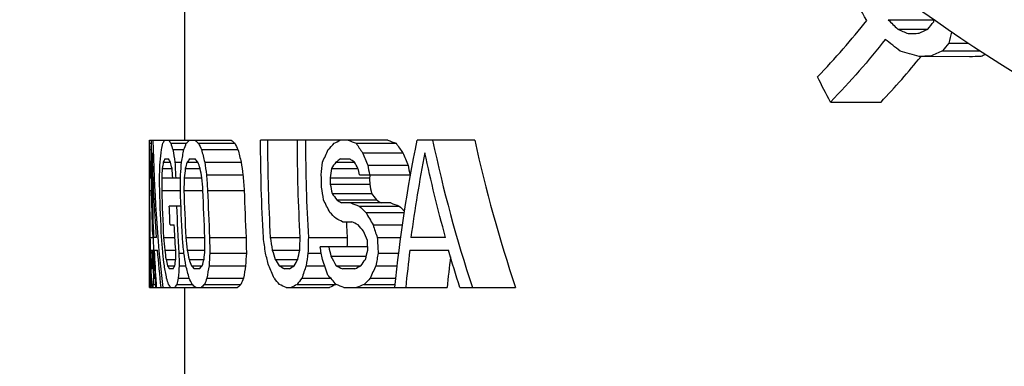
# Model space of a CAD drawing. Header units: inches. Extents: x 1 to 669, y 0 to 417.
# Tile 209 of 256: x 290.612 to 292.282, y 233.925 to 234.512. Entities that reach past the tile are written whole.
import ezdxf

# ---------------------------------------------------------------- set-up
doc = ezdxf.new("R2010")
doc.units = ezdxf.units.IN
doc.header["$LTSCALE"] = 12
doc.header["$MEASUREMENT"] = 0
doc.header["$PDMODE"] = 1
doc.layers.get('Defpoints').update_dxf_attribs({"linetype": 'CONTINUOUS'})
doc.layers.add('D', color=2, linetype='CONTINUOUS')
doc.layers.add('X', color=1, linetype='CONTINUOUS')
doc.styles.get("Standard").update_dxf_attribs({"font": 'SIMPLEX.SHX', "width": 0.875})
doc.dimstyles.new('STANDARD$0', dxfattribs={"dimscale": 32, "dimtxt": 0.09375, "dimasz": 0.0625, "dimexe": 0.03125, "dimexo": 0.03125, "dimgap": 0.03125, "dimtad": 1, "dimtih": 1, "dimtoh": 1, "dimdec": 4, "dimzin": 12, "dimdsep": 46, "dimlunit": 5, "dimtxsty": 'Standard', "dimcen": -0.03125, "dimclrd": 256, "dimclre": 256, "dimclrt": 256, "dimadec": 0, "dimazin": 0, "dimtfac": 0.875, "dimtdec": 4, "dimtofl": 0, "dimtmove": 0, "dimatfit": 3, "dimfxl": 1, "dimtolj": 1, "dimtzin": 12, "dimlwd": 13, "dimlwe": 13, "dimarcsym": 0})

# ---------------------------------------------------------------- blocks, each defined once
blk = doc.blocks.new('*D64')
at = {"layer": 'D', "linetype": 'ByBlock', "lineweight": 13, "transparency": 16777216}
for p, q in [((302.9976, 235.621), (286.0479, 235.621)), ((287.0479, 233.621), (287.0479, 230.621)), ((287.0479, 222.621), (287.0479, 225.621)), ((302.9976, 220.621), (286.0479, 220.621))]:
    blk.add_line(p, q, dxfattribs=at)
at = {"layer": 'D', "transparency": 16777216}
for points in [[(286.7146, 233.621), (287.3812, 233.621), (287.0479, 235.621)], [(286.7146, 222.621), (287.3812, 222.621), (287.0479, 220.621)]]:
    blk.add_solid(points, dxfattribs=at)
at = {"layer": 'Defpoints', "color": 0, "transparency": 16777216}
for p in [(287.0479, 235.621), (303.9976, 235.621), (303.9976, 220.621)]:
    blk.add_point(p, dxfattribs=at)
at = {"layer": 'D', "transparency": 16777216, "insert": (287.0479, 228.121), "char_height": 3, "attachment_point": 5}
blk.add_mtext('\\A1;15', dxfattribs=at)

msp = doc.modelspace()

# ---------------------------------------------------------------- linework, layer by layer
at = {"layer": 'X', "extrusion": (-1, 4.93038e-32, -2.22045e-16)}
for p, q in [((290.89191, 234.30797), (290.89191, 234.55797)), ((292.08546, 234.51213), (292.16245, 234.51213)), ((292.10159, 234.49615), (292.15264, 234.49615)), ((292.18819, 234.47224), (292.22081, 234.47224)), ((292.1776, 234.45943), (292.24025, 234.45943)), ((292.13799, 234.44981), (292.24317, 234.45046)), ((291.9876, 234.37262), (292.07322, 234.37262)), ((290.83191, 234.29809), (290.83191, 234.30797)), ((290.83191, 234.30797), (290.97053, 234.30797)), ((290.83191, 234.30265), (290.83531, 234.30265)), ((290.86803, 234.30265), (290.89427, 234.30265)), ((290.91503, 234.30265), (290.97674, 234.30265)), ((291.23641, 234.30797), (291.02037, 234.30797)), ((291.18232, 234.30265), (291.25027, 234.30265)), ((291.38368, 234.30797), (291.2861, 234.30797)), ((290.83191, 234.27624), (290.83191, 234.29809)), ((290.83193, 234.29202), (290.83518, 234.29202)), ((290.87137, 234.29202), (290.89011, 234.29202)), ((290.9201, 234.29202), (290.98192, 234.29202)), ((291.19344, 234.2867), (291.26167, 234.2867)), ((290.83191, 234.05797), (290.83191, 234.27606)), ((290.83191, 234.27074), (290.83195, 234.27074)), ((290.83217, 234.27074), (290.83505, 234.27074)), ((290.8552, 234.27074), (290.86745, 234.27074)), ((290.85779, 234.27606), (290.86427, 234.27606)), ((290.87501, 234.27074), (290.88625, 234.27074)), ((290.89557, 234.27074), (290.91402, 234.27074)), ((290.89989, 234.27606), (290.90911, 234.27606)), ((290.92548, 234.27074), (290.98741, 234.27074)), ((291.14811, 234.27074), (291.17985, 234.27074)), ((291.15581, 234.27606), (291.17168, 234.27606)), ((290.83191, 234.2601), (290.83209, 234.2601)), ((290.85346, 234.2601), (290.87004, 234.2601)), ((290.89253, 234.2601), (290.9179, 234.2601)), ((291.14062, 234.2601), (291.18548, 234.2601)), ((291.2021, 234.26542), (291.27056, 234.26542)), ((290.83191, 234.24414), (290.83511, 234.24414)), ((290.85254, 234.24414), (290.88454, 234.24414)), ((290.89074, 234.24414), (290.92074, 234.24414)), ((290.92847, 234.24946), (290.99047, 234.24946)), ((291.13841, 234.24414), (291.20525, 234.24414)), ((291.18844, 234.24946), (291.27378, 234.24946)), ((290.83191, 234.22287), (290.83535, 234.22287)), ((290.85247, 234.22287), (290.88429, 234.22287)), ((290.89025, 234.22287), (290.92256, 234.22287)), ((290.93046, 234.22287), (290.9925, 234.22287)), ((291.13868, 234.2335), (291.20552, 234.2335)), ((291.14169, 234.21755), (291.2086, 234.21755)), ((291.14972, 234.20691), (291.21683, 234.20691)), ((291.24129, 234.20159), (291.15769, 234.20159)), ((290.88516, 234.19627), (290.86541, 234.19627)), ((291.18736, 234.19627), (291.25544, 234.19627)), ((291.19892, 234.18563), (291.26428, 234.18563)), ((291.15912, 234.16967), (291.17501, 234.16967)), ((290.86675, 234.16436), (290.8739, 234.16436)), ((291.21128, 234.16436), (291.26114, 234.16436)), ((290.83265, 234.14308), (290.8377, 234.14308)), ((290.84383, 234.14308), (290.8387, 234.14308)), ((290.85575, 234.14308), (290.87499, 234.14308)), ((290.89357, 234.14308), (290.92592, 234.14308)), ((290.93383, 234.14308), (290.99594, 234.14308)), ((291.03683, 234.14308), (291.08767, 234.14308)), ((291.10141, 234.14308), (291.16733, 234.14308)), ((291.21825, 234.14308), (291.25821, 234.14308)), ((291.33432, 234.14308), (291.27544, 234.14308)), ((290.83318, 234.1218), (290.83866, 234.1218)), ((290.83973, 234.1218), (290.84542, 234.1218)), ((290.85758, 234.1218), (290.87623, 234.1218)), ((290.89584, 234.1218), (290.92589, 234.1218)), ((291.04013, 234.1218), (291.08676, 234.1218)), ((291.20222, 234.12712), (291.12136, 234.12712)), ((291.27373, 234.1218), (291.3392, 234.1218)), ((290.83379, 234.10584), (290.83648, 234.10584)), ((290.83648, 234.10584), (290.83656, 234.09521)), ((290.85981, 234.10584), (290.87642, 234.10584)), ((290.88175, 234.11648), (290.89015, 234.11648)), ((290.89896, 234.10584), (290.92439, 234.10584)), ((290.93409, 234.11648), (290.99621, 234.11648)), ((291.04523, 234.10584), (291.0834, 234.10584)), ((291.10079, 234.11648), (291.12329, 234.11648)), ((291.13968, 234.11116), (291.19961, 234.11116)), ((291.22002, 234.11648), (291.25481, 234.11648)), ((290.83444, 234.09521), (290.83656, 234.09521)), ((290.83624, 234.08989), (290.83508, 234.08989)), ((290.83794, 234.09521), (290.83995, 234.09521)), ((290.86244, 234.09521), (290.87471, 234.09521)), ((290.87197, 234.08989), (290.86547, 234.08989)), ((290.88229, 234.09521), (290.89356, 234.09521)), ((290.9029, 234.09521), (290.9214, 234.09521)), ((290.91693, 234.08989), (290.90768, 234.08989)), ((290.93288, 234.09521), (290.99497, 234.09521)), ((291.05212, 234.09521), (291.07757, 234.09521)), ((291.06931, 234.08989), (291.06083, 234.08989)), ((291.09772, 234.09521), (291.12899, 234.09521)), ((291.14844, 234.09521), (291.19069, 234.09521)), ((291.18024, 234.08989), (291.15912, 234.08989)), ((291.21588, 234.09521), (291.25231, 234.09521)), ((290.83838, 234.06329), (290.83846, 234.07393)), ((290.83846, 234.07393), (290.84107, 234.07393)), ((290.88041, 234.07393), (290.8992, 234.07393)), ((290.92928, 234.07393), (290.9913, 234.07393)), ((291.09035, 234.07393), (291.13927, 234.07393)), ((291.20632, 234.07393), (291.25, 234.07393)), ((290.83191, 234.05797), (290.98124, 234.05797)), ((290.83838, 234.06329), (290.84166, 234.06329)), ((290.87794, 234.06329), (290.90426, 234.06329)), ((290.89191, 233.87496), (290.89191, 234.05797)), ((290.92509, 234.06329), (290.98702, 234.06329)), ((291.06347, 234.05797), (291.13718, 234.05797)), ((291.08236, 234.06329), (291.14783, 234.06329)), ((291.16185, 234.05797), (291.33681, 234.05797)), ((291.19614, 234.06329), (291.24892, 234.06329)), ((291.3585, 234.05797), (291.45316, 234.05797))]:
    msp.add_line(p, q, dxfattribs=at)
at = {"layer": 'X', "extrusion": (2.22045e-16, -1.09476e-47, -1)}
for radius, start, end in [(2.87154, 356.70807, 0), (2.80908, 356.63479, 0), (2.76915, 358.34891, 358.78928), (3.044, 356.89477, 358.39787), (3.00882, 356.85843, 358.37914), (2.97057, 356.81793, 358.35826), (3.02856, 357.28197, 357.88629), (3.02142, 356.46738, 357.27554), (2.69576, 356.03998, 356.37989)]:
    msp.add_arc((-293.89191, 234.30797), radius, start, end, dxfattribs=at)
at = {"layer": 'X'}
for centre, radius, start, end in [((293.89191, 234.30797), 2.85984, 180, 183.30541), ((293.89191, 234.30797), 2.79537, 180, 183.38173), ((293.89191, 234.30797), 2.75424, 181.32796, 181.54933), ((293.89191, 234.30797), 2.68742, 181.36098, 181.58786), ((294.91157, 234.22077), 4.07966, 179.99997, 181.09113), ((293.89191, 234.30797), 3.04063, 181.6039, 183.10868), ((293.89191, 234.30797), 3.00287, 181.62408, 183.14781), ((293.89191, 234.30797), 2.96267, 181.64612, 183.19056), ((293.89191, 234.30797), 2.90066, 181.68132, 183.25885), ((294.91171, 234.20273), 4.0798, 179.99999, 180.83769), ((293.89191, 234.30797), 3.01624, 182.12235, 183.63993), ((293.89191, 234.30797), 2.72956, 182.90423, 183.46337), ((294.91153, 234.16063), 4.07962, 179.99997, 181.44186), ((294.91156, 234.13657), 4.07965, 179.99997, 181.10391), ((293.89191, 234.30797), 2.67874, 183.52915, 184.09927), ((294.9117, 234.11853), 4.07979, 179.99999, 180.85047)]:
    msp.add_arc(centre, radius, start, end, dxfattribs=at)
at = {"layer": 'X', "extrusion": (2.22045e-16, 0, -1)}
for centre, major_axis, ratio, start_param, end_param in [((293.89191, 236.58922), (2.75, 0), 0.8660254, 0, 3.1473789), ((293.89191, 234.23036), (-3.05897, 0), 0.2001228, 0.1183702, 0.1271251), ((293.89191, 234.05483), (-3.04677, 0), 0.4547764, 0.1720252, 0.1798233), ((293.89191, 234.00394), (-2.78005, 0), 0.9713195, 0.0910504, 0.0989654), ((293.89191, 234.91201), (-2.93568, 0), 0.7145117, -0.3536156, -0.3428245), ((293.89191, 234.40699), (-3.01631, 0), 0.9813589, -0.098299, -0.0892745), ((293.89191, 234.50129), (-2.88994, 0), 0.9813589, -0.1361025, -0.1266433), ((293.89191, 234.1456), (-3.05551, 0), 0.2001228, -0.1437958, -0.1350117)]:
    msp.add_ellipse(centre, major_axis=major_axis, ratio=ratio, start_param=start_param, end_param=end_param, dxfattribs=at)
at = {"layer": 'X', "extrusion": (2.22045e-16, -1.2326e-32, -1)}
msp.add_ellipse((293.24404, 235.26222), major_axis=(0.82135, -1.63971), ratio=0.7682568, start_param=1.4962322, end_param=1.5603175, dxfattribs=at)
at = {"layer": 'X'}
for centre, major_axis, ratio, start_param, end_param in [((290.09549, 234.83826), (2.13681, 0.21628), 0.532628, -0.5616789, -0.4743398), ((293.90888, 235.62117), (2.31151, 0), 0.7806682, -2.479727, -2.4684528), ((290.44337, 235.02086), (1.91035, 0), 0.6150416, -0.4632023, -0.4510598), ((290.33818, 234.61227), (1.8281, 0), 0.9008861, -0.0629456, -0.0610228), ((294.70734, 235.51651), (3.5827, 0), 0.4149801, -2.3851986, -2.3780897), ((288.63786, 235.37197), (4.35785, 0), 0.3400237, -0.6382482, -0.6326064), ((288.16373, 235.52955), (5.1685, 0), 0.3400237, -0.6611455, -0.6590938), ((290.10756, 234.77181), (2.2304, 0.24705), 0.5203531, -0.5528418, -0.4845473), ((293.89191, 234.36422), (-3.05483, 0), 0.9486833, 0.0194107, 0.1058718), ((293.89191, 234.39478), (-3.05872, 0), 0.2001236, 0.1422883, 0.1510724), ((293.89191, 234.49361), (-3.05289, 0), 0.4547764, 0.1379759, 0.145716), ((293.89191, 234.44175), (-3.05695, 0), 0.2001228, 0.2204599, 0.2293793), ((293.89191, 234.59065), (-3.04349, 0), 0.4547785, 0.2096027, 0.2174674), ((293.89191, 234.44175), (-2.99689, 0), 0.2001228, 0.2249534, 0.2340613), ((293.89191, 234.59065), (-2.98316, 0), 0.4547785, 0.2139069, 0.2219383), ((293.89191, 234.58166), (3.04722, 0), 0.2001228, -2.6761696, -2.6663846), ((293.89191, 234.99102), (2.93655, 0), 0.6080783, -2.7458474, -2.7361426), ((293.89191, 234.58166), (2.98697, 0), 0.2001228, -2.6660121, -2.6559767), ((293.89191, 234.99102), (2.87397, 0), 0.6080783, -2.7367333, -2.7267778), ((293.89191, 234.80172), (-2.63167, 0), 0.9486831, 0.1990797, 0.3024946), ((293.89191, 234.80172), (-2.56166, 0), 0.9486831, 0.2045969, 0.3110353), ((294.0935, 234.30029), (-3.2616, 0), 0.7145107, 0.00355, 0.0126802), ((293.89191, 234.25676), (-3.05555, 0), 0.9506452, -0.010305, 0.0391475), ((293.89191, 234.5449), (-3.0412, 0), 0.7145117, 0.1166412, 0.1265055), ((293.89191, 234.66466), (-3.01723, 0), 0.7145097, 0.1737283, 0.1837574), ((293.89191, 234.66466), (-2.95636, 0), 0.7145097, 0.1773427, 0.1875853), ((293.89191, 234.98881), (-2.83559, 0), 0.8060044, 0.3122528, 0.3220509), ((293.89191, 234.98881), (-2.77073, 0), 0.8060044, 0.3198183, 0.3298714), ((293.89191, 233.8266), (-2.63757, 0), 0.9506452, -0.18454, -0.1265544), ((297.11175, 234.27663), (-6.27984, 0), 0.2473834, 0.0002336, 0.0037935), ((294.60381, 234.28112), (-3.7719, 0), 0.5627909, 0.0048922, 0.0099038), ((294.25124, 234.31229), (-3.41933, 0), 0.9813593, 0.012384, 0.0203109), ((293.89191, 234.10808), (-3.05043, 0), 0.5627909, -0.0948896, -0.0886666), ((293.89191, 234.18313), (-3.05729, 0), 0.2473828, -0.1231767, -0.1160931), ((293.89191, 234.40286), (-3.0199, 0), 0.9813589, 0.044597, 0.053582), ((293.89191, 233.9942), (-3.03636, 0), 0.5627909, -0.1625413, -0.1562359), ((293.89191, 234.12446), (-3.05413, 0), 0.2473828, -0.2020234, -0.1948423), ((293.89191, 234.59697), (-2.98859, 0), 0.8981388, 0.1218388, 0.1298287), ((293.89191, 234.59697), (-2.92712, 0), 0.8981388, 0.1244103, 0.1325707), ((293.89191, 233.65257), (-2.95549, 0), 0.5627909, -0.3807821, -0.3739023), ((293.89191, 233.86149), (-3.02343, 0), 0.3222638, -0.4394987, -0.4334747), ((294.02832, 234.29279), (-3.19641, 0), 0.9506456, 0.0107585, 0.0160104), ((293.89191, 234.12917), (-3.04247, 0), 0.8373803, -0.0514133, -0.0451425), ((293.89191, 234.01712), (-3.01338, 0), 0.8373803, -0.0964407, -0.0900892), ((293.89191, 233.90853), (-2.77604, 0), 0.9506425, -0.1336175, -0.1275188), ((293.89191, 234.73405), (-2.7346, 0), 0.9506424, 0.1812572, 0.1875014), ((293.89191, 234.73405), (-2.66729, 0), 0.9506424, 0.185884, 0.1922915), ((293.89191, 234.22377), (-3.03944, 0), 0.9713207, -0.0069006, 0.0003063), ((293.89191, 234.16723), (-3.00221, 0), 0.9713207, -0.0263765, -0.0190784), ((293.89191, 234.44923), (-2.97042, 0), 0.9813589, 0.0685828, 0.0777309), ((293.89191, 234.44923), (-2.90857, 0), 0.9813589, 0.0700435, 0.0793872), ((293.89191, 233.90853), (-2.70976, 0), 0.9506425, -0.1327385, -0.1306556), ((293.89191, 234.6941), (-2.79554, 0), 0.9506424, 0.1741954, 0.1802955), ((293.89191, 234.86888), (2.98381, 0), 0.5627909, -2.7432742, -2.736391), ((293.89191, 234.6941), (-2.72973, 0), 0.9506424, 0.1784394, 0.1846915), ((293.89191, 234.86888), (2.92225, 0), 0.5627909, -2.7343921, -2.7273368), ((293.89191, 234.63052), (3.04097, 0), 0.3222638, -2.6945948, -2.688567), ((293.89191, 234.48056), (3.05493, 0), 0.2001245, -2.6677502, -2.6579477), ((293.89191, 234.63052), (2.98059, 0), 0.3222638, -2.6848608, -2.6786812), ((293.89191, 234.48056), (2.99482, 0), 0.2001245, -2.6574314, -2.6473771), ((293.89191, 234.79738), (3.01025, 0), 0.4547744, -2.6870083, -2.6783405), ((293.89191, 234.97189), (-2.90914, 0), 0.7145117, 0.3879161, 0.3989989), ((293.89191, 234.79738), (2.94924, 0), 0.4547744, -2.6768727, -2.6699642), ((294.91139, 234.17867), (0, -4.07948), 1, -1.5707963, -1.5412055), ((293.89191, 234.86025), (-2.79036, 0), 0.8981368, 0.2813762, 0.290225), ((294.25116, 234.19666), (-3.41925, 0), 0.9813589, 0.01597, 0.0238975), ((294.15144, 234.21114), (-3.31953, 0), 0.9713207, 0.0211114, 0.0277122), ((297.75417, 234.41137), (-6.92224, 0.00007), 0.9486833, 0.0401501, 0.0538495), ((293.89191, 234.37804), (-3.04578, 0), 0.9713207, 0.0795049, 0.0867216), ((293.89191, 234.43458), (-3.01332, 0), 0.9713207, 0.0997579, 0.1070663), ((293.89191, 234.15748), (-2.95811, 0), 0.9813589, 0.0049622, 0.0141242), ((293.89191, 234.15748), (-2.896, 0), 0.9813589, 0.0050686, 0.0144272), ((293.89191, 234.55005), (-2.88566, 0), 0.9713207, 0.1457125, 0.1533891), ((293.89191, 234.06712), (-2.79158, 0), 0.9813597, -0.0277313, -0.0180206), ((293.89191, 234.06712), (-2.72567, 0), 0.9813597, -0.028402, -0.0224344), ((293.90107, 234.19586), (-3.06916, 0), 0.8373801, 0.0288208, 0.0350329), ((296.205, 234.3449), (-5.37308, 0), 0.9813593, 0.0423236, 0.0473725), ((293.89191, 234.25625), (-3.05546, 0), 0.9506453, 0.0463039, 0.0490109), ((293.89191, 234.41207), (-3.05407, 0), 0.8373801, 0.1137473, 0.1200298), ((293.89191, 234.52412), (-3.03434, 0), 0.8373801, 0.1590071, 0.1653709), ((293.89191, 234.75299), (-2.94971, 0), 0.8373801, 0.2584035, 0.2650917), ((293.89191, 234.67925), (-2.81636, 0), 0.9506424, 0.2077124, 0.2138074), ((293.89191, 233.82609), (-2.6366, 0), 0.9506445, -0.1182557, -0.0926467), ((293.90621, 234.18606), (-3.0743, 0), 0.8981388, 0.0252029, 0.0329119), ((294.60235, 234.1729), (-3.77044, 0), 0.5627911, 0.0316035, 0.0366198), ((297.65043, 234.4315), (-6.81849, 0.00003), 0.9506453, 0.0490136, 0.0576616), ((293.89191, 234.33705), (-3.0598, 0), 0.5627911, 0.1346687, 0.1409056), ((293.89191, 234.17806), (-3.01083, 0), 0.9713207, 0.0210575, 0.0283351), ((293.89191, 234.45093), (-3.05511, 0), 0.5627911, 0.202072, 0.2083919), ((293.89191, 233.97064), (-2.96227, 0), 0.8981388, -0.0548436, -0.0468361), ((293.89191, 233.97064), (-2.90025, 0), 0.8981388, -0.0560176, -0.0478385), ((293.89191, 234.68353), (-3.02608, 0), 0.5627911, 0.3460704, 0.3527187), ((293.89191, 233.78141), (-2.81595, 0), 0.8981368, -0.1328794, -0.1243966), ((293.89191, 234.87295), (-2.95152, 0), 0.7145105, 0.3695828, 0.3777104), ((293.89191, 233.68679), (-2.71439, 0), 0.8981368, -0.1771827, -0.1683234), ((293.89191, 233.82609), (-2.56672, 0), 0.9506445, -0.1166157, -0.0951766), ((294.0931, 234.16965), (-3.26119, 0), 0.7145097, 0.0319535, 0.0410906), ((297.09114, 234.1392), (-6.25923, 0), 0.2473828, 0.0284123, 0.0318491), ((293.89191, 234.19811), (-3.0579, 0), 0.2473828, 0.1364573, 0.1435583), ((293.89191, 233.94868), (-3.0166, 0), 0.7145117, -0.0680349, -0.0581439), ((293.89191, 234.25679), (-3.05954, 0), 0.2473828, 0.2151392, 0.2223385), ((293.89191, 233.82891), (-2.9824, 0), 0.7145097, -0.1252924, -0.1152352), ((293.89191, 233.82891), (-2.92081, 0), 0.7145097, -0.1279489, -0.1176765), ((293.89191, 234.37663), (-3.05918, 0), 0.2473828, 0.381024, 0.3886071), ((293.89191, 233.58938), (-2.88247, 0), 0.7145117, -0.2481368, -0.2374939), ((293.89191, 234.42907), (3.05745, 0), 0.2473841, -2.6844291, -2.6765765), ((293.89191, 233.46962), (-2.81562, 0), 0.7145117, -0.3162046, -0.3050969), ((295.17339, 234.14421), (-4.34148, 0), 0.4547775, 0.0356041, 0.0409961), ((293.89191, 233.92404), (-3.02948, 0), 0.4547765, -0.1090095, -0.101245), ((293.89191, 233.827), (-3.01197, 0), 0.4547785, -0.181259, -0.1733688), ((293.89191, 233.827), (-2.95099, 0), 0.4547785, -0.1850472, -0.1769886), ((293.89191, 233.63293), (-2.96464, 0), 0.4547765, -0.3332251, -0.3248873), ((293.89191, 233.53589), (-2.93463, 0), 0.4547744, -0.4149531, -0.4062593), ((297.77349, 234.1083), (-6.94158, 0), 0.2001232, 0.0324067, 0.036238), ((293.89191, 233.98118), (-3.04177, 0), 0.2001237, -0.1353015, -0.1264879), ((293.89191, 233.9342), (-3.03613, 0), 0.2001228, -0.2140859, -0.2051355), ((293.89191, 233.9342), (-2.97565, 0), 0.2001228, -0.2185071, -0.2093664), ((293.89191, 233.84025), (-3.02253, 0), 0.2001237, -0.3776468, -0.368204), ((293.89191, 233.84025), (-2.96177, 0), 0.2001237, -0.3857978, -0.3761306), ((293.89191, 233.63293), (-2.90267, 0), 0.4547765, -0.3324449, -0.332087), ((293.89191, 233.79327), (-3.01457, 0), 0.2001245, -0.4640521, -0.4542166)]:
    msp.add_ellipse(centre, major_axis=major_axis, ratio=ratio, start_param=start_param, end_param=end_param, dxfattribs=at)
at = {"layer": 'X', "extrusion": (2.22045e-16, -2.16291e-36, -1)}
msp.add_ellipse((290.68858, 234.72603), major_axis=(1.53041, -0.00001), ratio=0.8307026, start_param=0.1857701, end_param=0.2009753, dxfattribs=at)
at = {"layer": 'X', "extrusion": (2.22045e-16, 9.24446e-33, -1)}
msp.add_ellipse((290.0999, 234.79819), major_axis=(-2.15998, -0.21925), ratio=0.529238, start_param=-2.6741927, end_param=-2.5778006, dxfattribs=at)
at = {"layer": 'X', "extrusion": (2.22045e-16, 8.60958e-42, -1)}
msp.add_ellipse((293.98961, 235.59504), major_axis=(-2.51321, 0), ratio=0.6829007, start_param=-0.7233401, end_param=-0.7080459, dxfattribs=at)
at = {"layer": 'X', "extrusion": (2.22045e-16, 2.25695e-36, -1)}
msp.add_ellipse((290.47167, 235.00142), major_axis=(-1.92006, 0.00006), ratio=0.6150501, start_param=-2.6769914, end_param=-2.664828, dxfattribs=at)
at = {"layer": 'X', "extrusion": (2.22045e-16, -6.01853e-36, -1)}
msp.add_ellipse((288.51247, 235.4069), major_axis=(-4.60312, 0.00049), ratio=0.3400937, start_param=-2.4918633, end_param=-2.4846451, dxfattribs=at)
at = {"layer": 'X', "extrusion": (2.22045e-16, -2.40741e-35, -1)}
msp.add_ellipse((305.1048, 234.07144), major_axis=(17.76763, 0.00459), ratio=0.0311904, start_param=-2.3818148, end_param=-2.3801977, dxfattribs=at)
at = {"layer": 'X', "extrusion": (2.22045e-16, 1.83671e-40, -1)}
msp.add_ellipse((294.41939, 235.52402), major_axis=(-2.72262, 0), ratio=0.9404169, start_param=-0.4664242, end_param=-0.4479188, dxfattribs=at)
at = {"layer": 'X', "extrusion": (2.22045e-16, -4.2039e-45, -1)}
for centre, major_axis, ratio, start_param, end_param in [((293.89191, 234.26422), (-3.05687, 0), 0.9486833, -0.0401439, 0.0150868), ((293.89191, 233.82672), (-2.65473, 0), 0.9486831, 0.0919505, 0.192269)]:
    msp.add_ellipse(centre, major_axis=major_axis, ratio=ratio, start_param=start_param, end_param=end_param, dxfattribs=at)
at = {"layer": 'X', "extrusion": (2.22045e-16, 2.24208e-44, -1)}
for centre, major_axis, ratio, start_param, end_param in [((293.89191, 234.15398), (-3.05511, 0), 0.4547785, 0.0995147, 0.1072126), ((293.89191, 234.1936), (-3.05777, 0), 0.2001237, -0.2234865, -0.2145814)]:
    msp.add_ellipse(centre, major_axis=major_axis, ratio=ratio, start_param=start_param, end_param=end_param, dxfattribs=at)
at = {"layer": 'X', "extrusion": (2.22045e-16, 6.72623e-44, -1)}
msp.add_ellipse((293.89191, 234.18236), major_axis=(-3.05731, 0), ratio=0.2001236, start_param=0.1978952, end_param=0.20677, dxfattribs=at)
at = {"layer": 'X', "extrusion": (2.22045e-16, -6.72623e-44, -1)}
for centre, major_axis, ratio, start_param, end_param in [((293.89191, 233.75739), (2.9969, 0), 0.4547785, -2.7385007, -2.7299996), ((293.89191, 234.35457), (-3.05631, 0), 0.9506453, -0.1022617, -0.0802007)]:
    msp.add_ellipse(centre, major_axis=major_axis, ratio=ratio, start_param=start_param, end_param=end_param, dxfattribs=at)
at = {"layer": 'X', "extrusion": (2.22045e-16, -3.36312e-44, -1)}
for centre, major_axis, ratio, start_param, end_param in [((293.89191, 233.97964), (3.04118, 0), 0.2473814, -2.6978256, -2.6899824), ((293.89191, 234.12572), (-3.04889, 0), 0.7145097, 0.0666179, 0.0764098)]:
    msp.add_ellipse(centre, major_axis=major_axis, ratio=ratio, start_param=start_param, end_param=end_param, dxfattribs=at)
at = {"layer": 'X', "extrusion": (2.22045e-16, -2.8026e-45, -1)}
for centre, major_axis, ratio, start_param, end_param in [((293.89191, 234.35509), (-3.05623, 0), 0.9506452, -0.0730349, -0.0235409), ((293.89191, 234.99792), (-2.89673, 0), 0.7145157, -0.3644955, -0.359), ((293.89191, 234.74886), (-3.01969, 0), 0.4547785, -0.4311091, -0.4225989)]:
    msp.add_ellipse(centre, major_axis=major_axis, ratio=ratio, start_param=start_param, end_param=end_param, dxfattribs=at)
at = {"layer": 'X', "extrusion": (2.22045e-16, -1.34525e-43, -1)}
for centre, major_axis, ratio, start_param, end_param in [((293.89191, 234.00335), (-3.02886, 0), 0.7145097, 0.1238687, 0.1337823), ((293.89191, 234.60963), (-3.03816, 0), 0.5627909, -0.205871, -0.1995192), ((293.89191, 234.36082), (-3.04762, 0), 0.9813589, -0.0817872, -0.072868), ((293.89191, 233.76741), (3.00871, 0), 0.2473841, -2.6934901, -2.6855455)]:
    msp.add_ellipse(centre, major_axis=major_axis, ratio=ratio, start_param=start_param, end_param=end_param, dxfattribs=at)
at = {"layer": 'X', "extrusion": (2.22045e-16, 1.79366e-43, -1)}
for centre, major_axis, ratio, start_param, end_param in [((293.89191, 233.63625), (-2.90547, 0), 0.7145117, 0.3106032, 0.321386), ((293.89191, 234.51396), (-3.05261, 0), 0.2473841, -0.481322, -0.4733918), ((293.89191, 234.8713), (-2.98314, 0), 0.5627909, -0.4416349, -0.4346374), ((293.89191, 234.59487), (-2.81208, 0), 0.9713195, -0.1800053, -0.1720934), ((293.89191, 234.82025), (-2.88806, 0), 0.8622112, -0.3021523, -0.2909841), ((293.89191, 234.36785), (-3.0588, 0), 0.7145097, -0.1348946, -0.1250766)]:
    msp.add_ellipse(centre, major_axis=major_axis, ratio=ratio, start_param=start_param, end_param=end_param, dxfattribs=at)
at = {"layer": 'X', "extrusion": (2.22045e-16, 5.60519e-45, -1)}
msp.add_ellipse((293.89191, 234.78524), major_axis=(-2.64529, 0), ratio=0.9506452, start_param=-0.2582216, end_param=-0.1995734, dxfattribs=at)
at = {"layer": 'X', "extrusion": (2.22045e-16, 3.58732e-43, -1)}
for centre, major_axis, ratio, start_param, end_param in [((293.89191, 234.17119), (-3.04415, 0), 0.8981388, 0.0286325, 0.0364186), ((293.89191, 234.60419), (-2.79494, 0), 0.9713195, -0.1468674, -0.1389493), ((293.89191, 234.01838), (-2.80717, 0), 0.971322, 0.0379376, 0.0457476), ((293.89191, 233.58959), (-2.76341, 0), 0.8373772, 0.2249936, 0.2320737)]:
    msp.add_ellipse(centre, major_axis=major_axis, ratio=ratio, start_param=start_param, end_param=end_param, dxfattribs=at)
at = {"layer": 'X', "extrusion": (2.22045e-16, 8.96831e-44, -1)}
for centre, major_axis, ratio, start_param, end_param in [((293.89191, 234.38413), (-3.05899, 0), 0.2473841, -0.1504017, -0.1432962), ((293.89191, 234.86232), (-2.78825, 0), 0.8981328, -0.2472395, -0.2428606), ((293.89191, 234.26367), (-3.0596, 0), 0.4547785, -0.1445129, -0.1367911), ((293.89191, 234.33452), (-3.05988, 0), 0.2001228, -0.4685816, -0.4588694)]:
    msp.add_ellipse(centre, major_axis=major_axis, ratio=ratio, start_param=start_param, end_param=end_param, dxfattribs=at)
at = {"layer": 'X', "extrusion": (2.22045e-16, 4.48416e-44, -1)}
for centre, major_axis, ratio, start_param, end_param in [((293.89191, 234.49817), (-3.05134, 0), 0.5627909, -0.1390826, -0.13283), ((293.89191, 233.99712), (-3.04314, 0), 0.2473841, 0.1235412, 0.1306643), ((293.89191, 234.36282), (-3.05938, 0), 0.4547765, -0.2169796, -0.2091566)]:
    msp.add_ellipse(centre, major_axis=major_axis, ratio=ratio, start_param=start_param, end_param=end_param, dxfattribs=at)
at = {"layer": 'X', "extrusion": (2.22045e-16, 7.17465e-43, -1)}
for centre, major_axis, ratio, start_param, end_param in [((293.89191, 234.07452), (-3.01359, 0), 0.8981388, 0.0646815, 0.072561), ((293.89191, 234.47277), (-2.98048, 0), 0.9713207, -0.0864294, -0.0790547), ((293.89191, 234.12904), (-2.96603, 0), 0.9713207, -0.0025134, 0.0048719)]:
    msp.add_ellipse(centre, major_axis=major_axis, ratio=ratio, start_param=start_param, end_param=end_param, dxfattribs=at)
at = {"layer": 'X', "extrusion": (2.22045e-16, -8.96831e-44, -1)}
for centre, major_axis, ratio, start_param, end_param in [((293.89191, 234.44155), (-3.05689, 0), 0.2473828, -0.2278431, -0.2206286), ((293.89191, 234.49309), (-3.0309, 0), 0.8981388, -0.1466906, -0.1387942), ((293.89191, 233.93969), (-3.0363, 0), 0.2473828, 0.2013155, 0.2085484)]:
    msp.add_ellipse(centre, major_axis=major_axis, ratio=ratio, start_param=start_param, end_param=end_param, dxfattribs=at)
at = {"layer": 'X', "extrusion": (2.22045e-16, 1.12104e-44, -1)}
for centre, major_axis, ratio, start_param, end_param in [((293.89191, 234.70679), (-3.03086, 0), 0.3222638, -0.462779, -0.4567022), ((293.89191, 233.61259), (-2.94209, 0), 0.5627911, 0.295766, 0.3024895)]:
    msp.add_ellipse(centre, major_axis=major_axis, ratio=ratio, start_param=start_param, end_param=end_param, dxfattribs=at)
at = {"layer": 'X', "extrusion": (2.22045e-16, 1.43493e-42, -1)}
for centre, major_axis, ratio, start_param, end_param in [((293.89191, 234.4447), (-3.0281, 0), 0.9506446, -0.0697279, -0.0641721), ((293.89191, 234.78473), (-2.64625, 0), 0.9506445, -0.293075, -0.2666738)]:
    msp.add_ellipse(centre, major_axis=major_axis, ratio=ratio, start_param=start_param, end_param=end_param, dxfattribs=at)
at = {"layer": 'X', "extrusion": (2.22045e-16, 1.0762e-42, -1)}
for centre, major_axis, ratio, start_param, end_param in [((293.89191, 234.62266), (-3.00536, 0), 0.8373803, -0.1509802, -0.1445695), ((293.89191, 234.14717), (-3.0158, 0), 0.9506445, -0.0144161, -0.0088498), ((293.89191, 234.69055), (-2.9337, 0), 0.8981388, -0.2279178, -0.2196363)]:
    msp.add_ellipse(centre, major_axis=major_axis, ratio=ratio, start_param=start_param, end_param=end_param, dxfattribs=at)
at = {"layer": 'X', "extrusion": (2.22045e-16, -5.38099e-43, -1)}
for centre, major_axis, ratio, start_param, end_param in [((293.89191, 234.24589), (-3.0429, 0), 0.9813589, -0.0077106, 0.0011958), ((293.89191, 233.8355), (-3.00614, 0), 0.5627911, 0.154115, 0.1604816)]:
    msp.add_ellipse(centre, major_axis=major_axis, ratio=ratio, start_param=start_param, end_param=end_param, dxfattribs=at)
at = {"layer": 'X', "extrusion": (2.22045e-16, -3.58732e-43, -1)}
for centre, major_axis, ratio, start_param, end_param in [((293.89191, 234.19972), (-3.00771, 0), 0.9813589, 0.0078408, 0.016852), ((293.89191, 233.91858), (-2.97593, 0), 0.8373801, 0.0752159, 0.0816392)]:
    msp.add_ellipse(centre, major_axis=major_axis, ratio=ratio, start_param=start_param, end_param=end_param, dxfattribs=at)
at = {"layer": 'X', "extrusion": (2.22045e-16, -2.24208e-44, -1)}
for centre, major_axis, ratio, start_param, end_param in [((293.89191, 234.50647), (-3.05313, 0), 0.2473814, -0.4621926, -0.4543398), ((293.89191, 233.69925), (-2.85018, 0), 0.8373772, 0.1711945, 0.1779838)]:
    msp.add_ellipse(centre, major_axis=major_axis, ratio=ratio, start_param=start_param, end_param=end_param, dxfattribs=at)
at = {"layer": 'X', "extrusion": (2.22045e-16, -8.96831e-43, -1)}
msp.add_ellipse((293.89191, 234.91987), major_axis=(-2.8479, 0), ratio=0.8373773, start_param=-0.3341447, end_param=-0.3270702, dxfattribs=at)
at = {"layer": 'X', "extrusion": (2.22045e-16, 2.69049e-43, -1)}
msp.add_ellipse((293.89191, 234.39642), major_axis=(-3.05338, 0), ratio=0.8981388, start_param=-0.1100589, end_param=-0.1022565, dxfattribs=at)
at = {"layer": 'X', "extrusion": (2.22045e-16, -4.48416e-43, -1)}
msp.add_ellipse((293.89191, 233.94696), major_axis=(-3.02867, 0), ratio=0.5627911, start_param=0.0870856, end_param=0.0933523, dxfattribs=at)
at = {"layer": 'X', "extrusion": (2.22045e-16, -2.06271e-42, -1)}
msp.add_ellipse((293.89191, 233.50114), major_axis=(-2.90015, 0), ratio=0.5627911, start_param=0.3725311, end_param=0.3795386, dxfattribs=at)
at = {"layer": 'X', "extrusion": (2.22045e-16, 1.68156e-44, -1)}
msp.add_ellipse((293.89191, 234.49022), major_axis=(-3.04889, 0), ratio=0.7145097, start_param=-0.1922777, end_param=-0.182337, dxfattribs=at)
at = {"layer": 'X', "extrusion": (2.22045e-16, 2.51113e-42, -1)}
msp.add_ellipse((293.89191, 234.74017), major_axis=(-2.997, 0), ratio=0.7145097, start_param=-0.3163769, end_param=-0.3059397, dxfattribs=at)
at = {"layer": 'X', "extrusion": (2.22045e-16, -6.27782e-43, -1)}
msp.add_ellipse((293.89191, 233.82484), major_axis=(-3.0191, 0), ratio=0.2473841, start_param=0.3627816, end_param=0.3704103, dxfattribs=at)
at = {"layer": 'X', "extrusion": (2.22045e-16, -5.60519e-45, -1)}
msp.add_ellipse((293.89191, 234.56533), major_axis=(-3.04632, 0), ratio=0.4547765, start_param=-0.3708209, end_param=-0.3625951, dxfattribs=at)
at = {"layer": 'X', "extrusion": (2.22045e-16, 1.52461e-42, -1)}
msp.add_ellipse((293.89191, 234.72408), major_axis=(-3.02084, 0), ratio=0.5224793, start_param=-0.4319719, end_param=-0.420867, dxfattribs=at)
at = {"layer": 'X', "extrusion": (2.22045e-16, 7.62306e-43, -1)}
msp.add_ellipse((293.89191, 234.29163), major_axis=(-3.05995, 0), ratio=0.2001237, start_param=-0.3914924, end_param=-0.3821133, dxfattribs=at)
at = {"layer": 'X'}
for points, knots in [([(291.14191, 236.61681), (291.14191, 236.36277), (291.18908, 236.10878), (291.37297, 235.62637), (291.50974, 235.39806), (291.85918, 234.98994), (292.07196, 234.81031), (292.55206, 234.51796), (292.8194, 234.4054), (293.38151, 234.25886), (293.67622, 234.22498), (294.26313, 234.23937), (294.55522, 234.28767), (295.10716, 234.46165), (295.36693, 234.58728), (295.82765, 234.90322), (296.02859, 235.09342), (296.35106, 235.51903), (296.47268, 235.7543), (296.61041, 236.20109), (296.64191, 236.40894), (296.64191, 236.61681)], [0, 0, 0, 0, 0.3188469, 0.3188469, 0.6380559, 0.6380559, 0.9579698, 0.9579698, 1.2784145, 1.2784145, 1.59911, 1.59911, 1.9198654, 1.9198654, 2.2405332, 2.2405332, 2.5609056, 2.5609056, 2.8806959, 2.8806959, 3.1415927, 3.1415927, 3.1415927, 3.1415927]), ([(296.64191, 236.37047), (296.64191, 236.11642), (296.5949, 235.86242), (296.41171, 235.37985), (296.27538, 235.15142), (295.92691, 234.74266), (295.71449, 234.56261), (295.23492, 234.26923), (294.96766, 234.15617), (294.40547, 234.00871), (294.11058, 233.97446), (293.52316, 233.98838), (293.23072, 234.03658), (292.67804, 234.21071), (292.41787, 234.33657), (291.95651, 234.65333), (291.75527, 234.84405), (291.43261, 235.27084), (291.31095, 235.50666), (291.17335, 235.95432), (291.14191, 236.16238), (291.14191, 236.37047)], [3.1415927, 3.1415927, 3.1415927, 3.1415927, 3.459214, 3.459214, 3.7775717, 3.7775717, 4.0973792, 4.0973792, 4.4182957, 4.4182957, 4.7397419, 4.7397419, 5.0613163, 5.0613163, 5.3827059, 5.3827059, 5.7034749, 5.7034749, 6.0230312, 6.0230312, 6.2831853, 6.2831853, 6.2831853, 6.2831853]), ([(292.11913, 234.48849), (292.12224, 234.4886), (292.12535, 234.48871), (292.12846, 234.48882), (292.13158, 234.48893), (292.1347, 234.48904), (292.13782, 234.48915)], [0.000003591, 0.000003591, 0.000003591, 0.000003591, 0.035485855, 0.035485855, 0.035485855, 0.071061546, 0.071061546, 0.071061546, 0.071061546]), ([(292.13799, 234.44981), (292.13258, 234.45134), (292.12719, 234.45288), (292.11643, 234.45596), (292.11106, 234.45751), (292.10571, 234.45906)], [0.00000083, 0.00000083, 0.00000083, 0.00000083, 0.05838915, 0.05838915, 0.11677725, 0.11677725, 0.11677725, 0.11677725]), ([(292.1574, 234.45046), (292.15415, 234.45035), (292.15091, 234.45024), (292.14768, 234.45014), (292.14445, 234.45003), (292.14122, 234.44992), (292.13799, 234.44981)], [0, 0, 0, 0, 0.5, 0.5, 0.5, 0.99998838, 0.99998838, 0.99998838, 0.99998838])]:
    msp.add_open_spline(points, degree=3, knots=knots, dxfattribs=at)
for points in [[(290.83191, 234.29809), (290.83191, 234.29607), (290.83192, 234.29404), (290.83193, 234.29202)], [(290.83589, 234.1218), (290.83608, 234.11648), (290.83628, 234.11116), (290.83648, 234.10584)], [(290.83624, 234.08989), (290.83635, 234.09166), (290.83645, 234.09343), (290.83656, 234.09521)], [(290.83794, 234.09521), (290.83811, 234.08811), (290.83828, 234.08102), (290.83846, 234.07393)], [(290.83784, 234.05797), (290.83802, 234.05975), (290.8382, 234.06152), (290.83838, 234.06329)]]:
    msp.add_open_spline(points, degree=3, dxfattribs=at)

# ---------------------------------------------------------------- dimensions: what is measured, and where the dimension line sits
at = {"layer": 'D'}
dim = msp.add_linear_dim(base=(287.04791, 235.62097), p1=(303.99759, 220.62097), p2=(303.99759, 235.62097), angle=90, dimstyle='STANDARD$0', override={"dimarcsym": 1}, dxfattribs=at)
dim.commit()
dim.dimension.update_dxf_attribs({"geometry": '*D64', "text_midpoint": (287.04791, 228.12097)})

doc.saveas('drawing.dxf')
